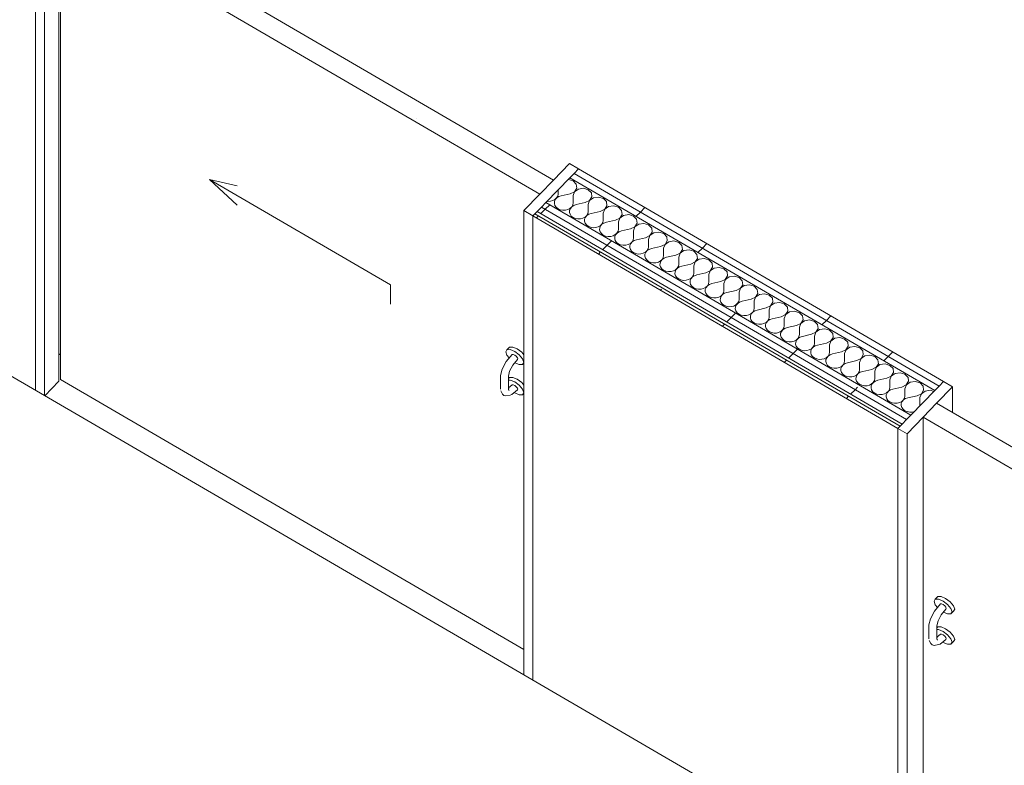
# Model space of a CAD drawing. Header units: millimetres. Extents: x -21126 to 28102, y -1237 to 9397.
# Tile 157 of 226: x 11450 to 13296, y 3736 to 5134. Entities that reach past the tile are written whole.
import ezdxf

# ---------------------------------------------------------------- set-up
doc = ezdxf.new("R2010")
doc.units = ezdxf.units.MM
doc.header["$MEASUREMENT"] = 0
doc.linetypes.add('Wipeout_Contour', pattern=[1000, 0, -1000])
for name, color, linetype in [('14_PAV_Paviment existent', 7, 'Continuous'), ('Nuevo_08_E_Envans secs', 7, 'Continuous'), ('Nuevo_Puertas Archicad', 7, 'Continuous')]:
    doc.layers.add(name, color=color, linetype=linetype)
for name, color, linetype, lineweight in [('14_PAV_Paviment existent_Pluma_Nº__89', 7, 'Continuous', 5), ('Nuevo_08_E_Envans secs_Pluma_Nº__1', 7, 'Continuous', 5), ('Nuevo_08_E_Envans secs_Pluma_Nº__47', 7, 'Continuous', 20), ('Nuevo_Puertas Archicad_Pluma_Nº__1', 7, 'Continuous', 5)]:
    doc.layers.add(name, color=color, linetype=linetype, lineweight=lineweight)
for name, color, linetype, lineweight, true_color in [('Nuevo_08_E_Envans secs_Pluma_Nº__102', 7, 'Continuous', 5, 0xcccccc), ('Nuevo_08_E_Envans secs_Pluma_Nº__171', 171, 'Continuous', 13, 0xaaaaff), ('Nuevo_08_E_Envans secs_Pluma_Nº__177', 7, 'Continuous', 15, 0xf7e046), ('Nuevo_Puertas Archicad_Pluma_Nº__3', 7, 'Continuous', 5, 0xa4a4a4)]:
    doc.layers.add(name, color=color, linetype=linetype, lineweight=lineweight, true_color=true_color)
pattern_1 = [(45, (6815.65, 8903), (-183.848, 183.848), [195, -65]), (45, (6815.65, 9086.86), (-183.848, 183.848), [195, -65])]
pattern_2 = [(0, (6815.65, 8903), (0, 779.42), [48.75, -401.25]), (0, (7040.65, 9292.7), (0, 779.42), [48.75, -401.25]), (60, (6815.65, 8903), (-675, 389.71), [48.75, -401.25]), (60, (7265.65, 8903), (-675, 389.71), [48.75, -401.25]), (120, (6864.4, 8903), (675, 389.71), [48.75, -401.25]), (120, (7314.4, 8903), (675, 389.71), [48.75, -401.25]), (0, (6815.65, 8978.01), (0, 150), [0, -150, 0, -225]), (45, (6890.65, 8978.01), (-106.066, 106.066), [0, -112.5, 0, -187.5])]

# ---------------------------------------------------------------- blocks, each defined once
blk = doc.blocks.new('*X216', base_point=(6815.6, 8903))
at = {"layer": 'Nuevo_08_E_Envans secs_Pluma_Nº__102', "color": 254, "linetype": 'Continuous', "lineweight": 5, "true_color": 0xcccccc}
for p, q in [((12478.7, 4834.3), (12478.4, 4834.3)), ((12487.7, 4831.6), (12478.7, 4834.3)), ((12493.6, 4825.7), (12487.7, 4831.6)), ((12490.2, 4811.5), (12494.5, 4818.2)), ((12494.5, 4818.2), (12493.6, 4825.7)), ((12453.6, 4796.9), (12456.7, 4799.8)), ((12456.9, 4799.7), (12454.1, 4796.6)), ((12456.7, 4799.8), (12458.7, 4803.3)), ((12460.6, 4802.2), (12456.9, 4799.7)), ((12458.7, 4803.3), (12459.4, 4807)), ((12459.4, 4814.8), (12459.4, 4807)), ((12465.1, 4803.7), (12460.6, 4802.2)), ((12482, 4807.5), (12465.1, 4803.7)), ((12482, 4807.5), (12490.2, 4811.5)), ((12490.3, 4811.5), (12487.7, 4804.3)), ((12487.7, 4804.3), (12487.7, 4790.6)), ((12497.5, 4816.5), (12490.3, 4811.5)), ((12507, 4817.9), (12497.5, 4816.5)), ((12516, 4815.2), (12507, 4817.9)), ((12521.9, 4809.2), (12516, 4815.2)), ((12518.5, 4795.1), (12522.8, 4801.8)), ((12525.8, 4800), (12518.6, 4795)), ((12522.8, 4801.8), (12521.9, 4809.2)), ((12535.3, 4801.4), (12525.8, 4800)), ((12544.3, 4798.7), (12535.3, 4801.4)), ((12438.9, 4793.6), (12440.1, 4793.4)), ((12440.1, 4793.4), (12445, 4793.6)), ((12445, 4793.6), (12449.6, 4794.8)), ((12449.6, 4794.8), (12453.6, 4796.9)), ((12452.6, 4793), (12452.4, 4789.3)), ((12452.4, 4789.3), (12453.5, 4785.6)), ((12454.1, 4796.6), (12452.6, 4793)), ((12453.5, 4785.6), (12455.9, 4782.3)), ((12455.9, 4782.3), (12459.3, 4779.6)), ((12481.9, 4780.4), (12485, 4783.4)), ((12485.1, 4783.3), (12482.4, 4780.2)), ((12485, 4783.4), (12487, 4786.8)), ((12488.9, 4785.7), (12485.1, 4783.3)), ((12487, 4786.8), (12487.7, 4790.6)), ((12493.3, 4787.3), (12488.9, 4785.7)), ((12510.3, 4791.1), (12493.3, 4787.3)), ((12510.3, 4791.1), (12518.5, 4795.1)), ((12516, 4787.8), (12515.9, 4774.1)), ((12518.6, 4795), (12516, 4787.8)), ((12550.1, 4792.8), (12544.3, 4798.7)), ((12546.8, 4778.6), (12551, 4785.3)), ((12554, 4783.6), (12546.9, 4778.5)), ((12551, 4785.3), (12550.1, 4792.8)), ((12563.5, 4785), (12554, 4783.6)), ((12572.5, 4782.3), (12563.5, 4785)), ((12578.4, 4776.3), (12572.5, 4782.3)), ((12459.3, 4779.6), (12463.6, 4777.8)), ((12463.6, 4777.8), (12468.4, 4776.9)), ((12468.4, 4776.9), (12473.2, 4777.1)), ((12473.2, 4777.1), (12477.9, 4778.3)), ((12477.9, 4778.3), (12481.9, 4780.4)), ((12480.9, 4776.6), (12480.6, 4772.8)), ((12480.6, 4772.8), (12481.8, 4769.1)), ((12482.4, 4780.2), (12480.9, 4776.6)), ((12481.8, 4769.1), (12484.2, 4765.8)), ((12484.2, 4765.8), (12487.6, 4763.2)), ((12487.6, 4763.2), (12491.9, 4761.3)), ((12506.1, 4761.8), (12510.2, 4764)), ((12510.7, 4763.7), (12509.1, 4760.1)), ((12510.2, 4764), (12513.3, 4766.9)), ((12513.4, 4766.8), (12510.7, 4763.7)), ((12513.3, 4766.9), (12515.3, 4770.3)), ((12517.1, 4769.3), (12513.4, 4766.8)), ((12515.3, 4770.3), (12515.9, 4774.1)), ((12521.6, 4770.8), (12517.1, 4769.3)), ((12538.6, 4774.6), (12521.6, 4770.8)), ((12538.6, 4774.6), (12546.8, 4778.6)), ((12546.9, 4778.5), (12544.2, 4771.3)), ((12544.2, 4771.3), (12544.2, 4757.6)), ((12575, 4762.1), (12579.3, 4768.8)), ((12582.3, 4767.1), (12575.2, 4762.1)), ((12579.3, 4768.8), (12578.4, 4776.3)), ((12591.8, 4768.5), (12582.3, 4767.1)), ((12600.8, 4765.8), (12591.8, 4768.5)), ((12606.7, 4759.8), (12600.8, 4765.8)), ((12491.9, 4761.3), (12496.6, 4760.5)), ((12496.6, 4760.5), (12501.5, 4760.6)), ((12501.5, 4760.6), (12506.1, 4761.8)), ((12509.1, 4760.1), (12508.9, 4756.3)), ((12508.9, 4756.3), (12510, 4752.7)), ((12510, 4752.7), (12512.4, 4749.4)), ((12512.4, 4749.4), (12515.9, 4746.7)), ((12515.9, 4746.7), (12520.2, 4744.9)), ((12520.2, 4744.9), (12524.9, 4744)), ((12524.9, 4744), (12529.8, 4744.2)), ((12529.8, 4744.2), (12534.4, 4745.4)), ((12534.4, 4745.4), (12538.4, 4747.5)), ((12538.9, 4747.2), (12537.4, 4743.6)), ((12538.4, 4747.5), (12541.6, 4750.4)), ((12541.7, 4750.4), (12538.9, 4747.2)), ((12541.6, 4750.4), (12543.5, 4753.9)), ((12545.4, 4752.8), (12541.7, 4750.4)), ((12543.5, 4753.9), (12544.2, 4757.6)), ((12549.9, 4754.3), (12545.4, 4752.8)), ((12566.8, 4758.2), (12549.9, 4754.3)), ((12566.8, 4758.2), (12575, 4762.1)), ((12575.2, 4762.1), (12572.5, 4754.9)), ((12572.5, 4754.9), (12572.5, 4741.2)), ((12595.1, 4741.7), (12603.3, 4745.7)), ((12603.4, 4745.6), (12600.8, 4738.4)), ((12603.3, 4745.7), (12607.6, 4752.4)), ((12610.6, 4750.6), (12603.4, 4745.6)), ((12607.6, 4752.4), (12606.7, 4759.8)), ((12620.1, 4752), (12610.6, 4750.6)), ((12629.1, 4749.3), (12620.1, 4752)), ((12634.9, 4743.4), (12629.1, 4749.3)), ((12537.4, 4743.6), (12537.2, 4739.9)), ((12537.2, 4739.9), (12538.3, 4736.2)), ((12538.3, 4736.2), (12540.7, 4732.9)), ((12540.7, 4732.9), (12544.2, 4730.2)), ((12544.2, 4730.2), (12548.4, 4728.4)), ((12548.4, 4728.4), (12553.2, 4727.5)), ((12553.2, 4727.5), (12558.1, 4727.7)), ((12558.1, 4727.7), (12562.7, 4728.9)), ((12562.7, 4728.9), (12566.7, 4731.1)), ((12565.7, 4727.2), (12565.5, 4723.4)), ((12567.2, 4730.8), (12565.7, 4727.2)), ((12566.7, 4731.1), (12569.8, 4734)), ((12569.9, 4733.9), (12567.2, 4730.8)), ((12569.8, 4734), (12571.8, 4737.4)), ((12573.7, 4736.3), (12569.9, 4733.9)), ((12571.8, 4737.4), (12572.5, 4741.2)), ((12578.1, 4737.9), (12573.7, 4736.3)), ((12595.1, 4741.7), (12578.1, 4737.9)), ((12600.8, 4738.4), (12600.7, 4724.7)), ((12623.4, 4725.2), (12631.6, 4729.2)), ((12631.7, 4729.1), (12629, 4721.9)), ((12631.6, 4729.2), (12635.9, 4735.9)), ((12638.8, 4734.2), (12631.7, 4729.1)), ((12635.9, 4735.9), (12634.9, 4743.4)), ((12648.3, 4735.6), (12638.8, 4734.2)), ((12657.4, 4732.9), (12648.3, 4735.6)), ((12663.2, 4726.9), (12657.4, 4732.9)), ((12664.1, 4719.5), (12663.2, 4726.9)), ((12565.5, 4723.4), (12566.6, 4719.7)), ((12566.6, 4719.7), (12569, 4716.4)), ((12569, 4716.4), (12572.4, 4713.8)), ((12572.4, 4713.8), (12576.7, 4711.9)), ((12576.7, 4711.9), (12581.5, 4711.1)), ((12581.5, 4711.1), (12586.3, 4711.3)), ((12586.3, 4711.3), (12591, 4712.5)), ((12591, 4712.5), (12595, 4714.6)), ((12593.9, 4710.7), (12593.7, 4707)), ((12595.5, 4714.3), (12593.9, 4710.7)), ((12595, 4714.6), (12598.1, 4717.5)), ((12598.2, 4717.4), (12595.5, 4714.3)), ((12598.1, 4717.5), (12600.1, 4721)), ((12601.9, 4719.9), (12598.2, 4717.4)), ((12600.1, 4721), (12600.7, 4724.7)), ((12606.4, 4721.4), (12601.9, 4719.9)), ((12623.4, 4725.2), (12606.4, 4721.4)), ((12628.3, 4704.5), (12629, 4708.2)), ((12629, 4721.9), (12629, 4708.2)), ((12651.7, 4708.8), (12634.7, 4705)), ((12651.7, 4708.8), (12659.9, 4712.7)), ((12660, 4712.7), (12657.3, 4705.5)), ((12659.9, 4712.7), (12664.1, 4719.5)), ((12667.1, 4717.7), (12660, 4712.7)), ((12676.6, 4719.1), (12667.1, 4717.7)), ((12685.6, 4716.4), (12676.6, 4719.1)), ((12691.5, 4710.5), (12685.6, 4716.4)), ((12692.4, 4703), (12691.5, 4710.5)), ((12593.7, 4707), (12594.9, 4703.3)), ((12594.9, 4703.3), (12597.2, 4700)), ((12597.2, 4700), (12600.7, 4697.3)), ((12600.7, 4697.3), (12605, 4695.5)), ((12605, 4695.5), (12609.7, 4694.6)), ((12609.7, 4694.6), (12614.6, 4694.8)), ((12614.6, 4694.8), (12619.2, 4696)), ((12619.2, 4696), (12623.2, 4698.1)), ((12622.2, 4694.3), (12622, 4690.5)), ((12622, 4690.5), (12623.1, 4686.8)), ((12623.7, 4697.9), (12622.2, 4694.3)), ((12623.2, 4698.1), (12626.4, 4701)), ((12626.5, 4701), (12623.7, 4697.9)), ((12626.4, 4701), (12628.3, 4704.5)), ((12630.2, 4703.4), (12626.5, 4701)), ((12634.7, 4705), (12630.2, 4703.4)), ((12656.6, 4688), (12657.3, 4691.8)), ((12657.3, 4705.5), (12657.3, 4691.8)), ((12679.9, 4692.3), (12662.9, 4688.5)), ((12679.9, 4692.3), (12688.1, 4696.3)), ((12688.2, 4696.2), (12685.6, 4689)), ((12685.6, 4689), (12685.6, 4675.3)), ((12688.1, 4696.3), (12692.4, 4703)), ((12695.4, 4701.3), (12688.2, 4696.2)), ((12704.9, 4702.6), (12695.4, 4701.3)), ((12713.9, 4700), (12704.9, 4702.6)), ((12719.7, 4694), (12713.9, 4700)), ((12720.7, 4686.5), (12719.7, 4694)), ((12623.1, 4686.8), (12625.5, 4683.5)), ((12625.5, 4683.5), (12629, 4680.9)), ((12629, 4680.9), (12633.2, 4679)), ((12633.2, 4679), (12638, 4678.2)), ((12638, 4678.2), (12642.9, 4678.3)), ((12642.9, 4678.3), (12647.5, 4679.5)), ((12647.5, 4679.5), (12651.5, 4681.7)), ((12650.5, 4677.8), (12650.3, 4674)), ((12650.3, 4674), (12651.4, 4670.4)), ((12652, 4681.4), (12650.5, 4677.8)), ((12651.4, 4670.4), (12653.8, 4667.1)), ((12651.5, 4681.7), (12654.6, 4684.6)), ((12654.8, 4684.5), (12652, 4681.4)), ((12654.6, 4684.6), (12656.6, 4688)), ((12658.5, 4686.9), (12654.8, 4684.5)), ((12662.9, 4688.5), (12658.5, 4686.9)), ((12682.9, 4668.1), (12684.9, 4671.6)), ((12686.8, 4670.5), (12683, 4668.1)), ((12684.9, 4671.6), (12685.6, 4675.3)), ((12691.2, 4672), (12686.8, 4670.5)), ((12708.2, 4675.9), (12691.2, 4672)), ((12708.2, 4675.9), (12716.4, 4679.8)), ((12713.9, 4672.6), (12713.8, 4658.9)), ((12716.5, 4679.8), (12713.9, 4672.6)), ((12716.4, 4679.8), (12720.7, 4686.5)), ((12723.7, 4684.8), (12716.5, 4679.8)), ((12733.2, 4686.2), (12723.7, 4684.8)), ((12742.2, 4683.5), (12733.2, 4686.2)), ((12748, 4677.5), (12742.2, 4683.5)), ((12748.9, 4670.1), (12748, 4677.5)), ((12653.8, 4667.1), (12657.2, 4664.4)), ((12657.2, 4664.4), (12661.5, 4662.6)), ((12661.5, 4662.6), (12666.3, 4661.7)), ((12666.3, 4661.7), (12671.1, 4661.9)), ((12671.1, 4661.9), (12675.8, 4663.1)), ((12675.8, 4663.1), (12679.8, 4665.2)), ((12678.7, 4661.3), (12678.5, 4657.6)), ((12678.5, 4657.6), (12679.7, 4653.9)), ((12680.3, 4664.9), (12678.7, 4661.3)), ((12679.7, 4653.9), (12682.1, 4650.6)), ((12679.8, 4665.2), (12682.9, 4668.1)), ((12683, 4668.1), (12680.3, 4664.9)), ((12711.2, 4651.7), (12713.2, 4655.1)), ((12715, 4654), (12711.3, 4651.6)), ((12713.2, 4655.1), (12713.8, 4658.9)), ((12719.5, 4655.6), (12715, 4654)), ((12736.5, 4659.4), (12719.5, 4655.6)), ((12736.5, 4659.4), (12744.7, 4663.4)), ((12744.8, 4663.3), (12742.1, 4656.1)), ((12742.1, 4656.1), (12742.1, 4642.4)), ((12744.7, 4663.4), (12748.9, 4670.1)), ((12751.9, 4668.3), (12744.8, 4663.3)), ((12761.4, 4669.7), (12751.9, 4668.3)), ((12770.4, 4667), (12761.4, 4669.7)), ((12776.3, 4661.1), (12770.4, 4667)), ((12772.9, 4646.9), (12777.2, 4653.6)), ((12780.2, 4651.9), (12773.1, 4646.8)), ((12777.2, 4653.6), (12776.3, 4661.1)), ((12789.7, 4653.3), (12780.2, 4651.9)), ((12798.7, 4650.6), (12789.7, 4653.3)), ((12682.1, 4650.6), (12685.5, 4647.9)), ((12685.5, 4647.9), (12689.8, 4646.1)), ((12689.8, 4646.1), (12694.5, 4645.2)), ((12694.5, 4645.2), (12699.4, 4645.4)), ((12699.4, 4645.4), (12704, 4646.6)), ((12704, 4646.6), (12708.1, 4648.8)), ((12707, 4644.9), (12706.8, 4641.1)), ((12706.8, 4641.1), (12707.9, 4637.4)), ((12708.6, 4648.5), (12707, 4644.9)), ((12707.9, 4637.4), (12710.3, 4634.1)), ((12708.1, 4648.8), (12711.2, 4651.7)), ((12711.3, 4651.6), (12708.6, 4648.5)), ((12710.3, 4634.1), (12713.8, 4631.5)), ((12736.3, 4632.3), (12739.4, 4635.2)), ((12739.6, 4635.1), (12736.8, 4632)), ((12739.4, 4635.2), (12741.4, 4638.7)), ((12743.3, 4637.6), (12739.6, 4635.1)), ((12741.4, 4638.7), (12742.1, 4642.4)), ((12747.8, 4639.1), (12743.3, 4637.6)), ((12764.7, 4642.9), (12747.8, 4639.1)), ((12764.7, 4642.9), (12772.9, 4646.9)), ((12773.1, 4646.8), (12770.4, 4639.6)), ((12770.4, 4639.6), (12770.4, 4625.9)), ((12804.6, 4644.6), (12798.7, 4650.6)), ((12801.2, 4630.4), (12805.5, 4637.2)), ((12808.5, 4635.4), (12801.3, 4630.4)), ((12805.5, 4637.2), (12804.6, 4644.6)), ((12818, 4636.8), (12808.5, 4635.4)), ((12827, 4634.1), (12818, 4636.8)), ((12832.8, 4628.1), (12827, 4634.1)), ((12713.8, 4631.5), (12718.1, 4629.6)), ((12718.1, 4629.6), (12722.8, 4628.8)), ((12722.8, 4628.8), (12727.7, 4629)), ((12727.7, 4629), (12732.3, 4630.2)), ((12732.3, 4630.2), (12736.3, 4632.3)), ((12735.3, 4628.4), (12735.1, 4624.6)), ((12735.1, 4624.6), (12736.2, 4621)), ((12736.8, 4632), (12735.3, 4628.4)), ((12736.2, 4621), (12738.6, 4617.7)), ((12738.6, 4617.7), (12742.1, 4615)), ((12742.1, 4615), (12746.3, 4613.2)), ((12760.6, 4613.7), (12764.6, 4615.8)), ((12765.1, 4615.5), (12763.6, 4612)), ((12764.6, 4615.8), (12767.7, 4618.7)), ((12767.8, 4618.7), (12765.1, 4615.5)), ((12767.7, 4618.7), (12769.7, 4622.2)), ((12771.6, 4621.1), (12767.8, 4618.7)), ((12769.7, 4622.2), (12770.4, 4625.9)), ((12776, 4622.6), (12771.6, 4621.1)), ((12793, 4626.5), (12776, 4622.6)), ((12793, 4626.5), (12801.2, 4630.4)), ((12798.7, 4623.2), (12798.6, 4609.5)), ((12801.3, 4630.4), (12798.7, 4623.2)), ((12829.5, 4614), (12833.8, 4620.7)), ((12836.7, 4619), (12829.6, 4613.9)), ((12833.8, 4620.7), (12832.8, 4628.1)), ((12846.2, 4620.3), (12836.7, 4619)), ((12855.3, 4617.6), (12846.2, 4620.3)), ((12861.1, 4611.7), (12855.3, 4617.6)), ((12746.3, 4613.2), (12751.1, 4612.3)), ((12751.1, 4612.3), (12755.9, 4612.5)), ((12755.9, 4612.5), (12760.6, 4613.7)), ((12763.6, 4612), (12763.4, 4608.2)), ((12763.4, 4608.2), (12764.5, 4604.5)), ((12764.5, 4604.5), (12766.9, 4601.2)), ((12766.9, 4601.2), (12770.3, 4598.5)), ((12770.3, 4598.5), (12774.6, 4596.7)), ((12774.6, 4596.7), (12779.3, 4595.9)), ((12784.2, 4596), (12788.8, 4597.2)), ((12788.8, 4597.2), (12792.9, 4599.4)), ((12793.4, 4599.1), (12791.8, 4595.5)), ((12792.9, 4599.4), (12796, 4602.3)), ((12796.1, 4602.2), (12793.4, 4599.1)), ((12796, 4602.3), (12798, 4605.7)), ((12799.8, 4604.6), (12796.1, 4602.2)), ((12798, 4605.7), (12798.6, 4609.5)), ((12804.3, 4606.2), (12799.8, 4604.6)), ((12821.3, 4610), (12804.3, 4606.2)), ((12821.3, 4610), (12829.5, 4614)), ((12829.6, 4613.9), (12826.9, 4606.7)), ((12826.9, 4606.7), (12826.9, 4593)), ((12849.6, 4593.5), (12857.7, 4597.5)), ((12857.9, 4597.5), (12855.2, 4590.3)), ((12857.7, 4597.5), (12862, 4604.2)), ((12865, 4602.5), (12857.9, 4597.5)), ((12862, 4604.2), (12861.1, 4611.7)), ((12874.5, 4603.9), (12865, 4602.5)), ((12883.5, 4601.2), (12874.5, 4603.9)), ((12889.4, 4595.2), (12883.5, 4601.2)), ((12779.3, 4595.9), (12784.2, 4596)), ((12791.8, 4595.5), (12791.6, 4591.7)), ((12791.6, 4591.7), (12792.8, 4588)), ((12792.8, 4588), (12795.1, 4584.7)), ((12795.1, 4584.7), (12798.6, 4582.1)), ((12798.6, 4582.1), (12802.9, 4580.3)), ((12802.9, 4580.3), (12807.6, 4579.4)), ((12807.6, 4579.4), (12812.5, 4579.6)), ((12812.5, 4579.6), (12817.1, 4580.8)), ((12817.1, 4580.8), (12821.1, 4582.9)), ((12820.1, 4579), (12819.9, 4575.3)), ((12821.6, 4582.6), (12820.1, 4579)), ((12821.1, 4582.9), (12824.3, 4585.8)), ((12824.4, 4585.8), (12821.6, 4582.6)), ((12824.3, 4585.8), (12826.2, 4589.3)), ((12828.1, 4588.2), (12824.4, 4585.8)), ((12826.2, 4589.3), (12826.9, 4593)), ((12832.6, 4589.7), (12828.1, 4588.2)), ((12849.6, 4593.5), (12832.6, 4589.7)), ((12855.2, 4590.3), (12855.2, 4576.6)), ((12877.8, 4577.1), (12886, 4581.1)), ((12886.1, 4581), (12883.5, 4573.8)), ((12886, 4581.1), (12890.3, 4587.8)), ((12893.3, 4586), (12886.1, 4581)), ((12890.3, 4587.8), (12889.4, 4595.2)), ((12902.8, 4587.4), (12893.3, 4586)), ((12911.8, 4584.7), (12902.8, 4587.4)), ((12917.6, 4578.8), (12911.8, 4584.7)), ((12918.6, 4571.3), (12917.6, 4578.8)), ((12819.9, 4575.3), (12821, 4571.6)), ((12821, 4571.6), (12823.4, 4568.3)), ((12823.4, 4568.3), (12826.9, 4565.6)), ((12826.9, 4565.6), (12831.1, 4563.8)), ((12831.1, 4563.8), (12835.9, 4562.9)), ((12835.9, 4562.9), (12840.8, 4563.1)), ((12840.8, 4563.1), (12845.4, 4564.3)), ((12845.4, 4564.3), (12849.4, 4566.5)), ((12848.4, 4562.6), (12848.2, 4558.8)), ((12849.9, 4566.2), (12848.4, 4562.6)), ((12849.4, 4566.5), (12852.5, 4569.4)), ((12852.6, 4569.3), (12849.9, 4566.2)), ((12852.5, 4569.4), (12854.5, 4572.8)), ((12856.4, 4571.7), (12852.6, 4569.3)), ((12854.5, 4572.8), (12855.2, 4576.6)), ((12860.8, 4573.3), (12856.4, 4571.7)), ((12877.8, 4577.1), (12860.8, 4573.3)), ((12882.8, 4556.4), (12883.5, 4560.1)), ((12883.5, 4573.8), (12883.5, 4560.1)), ((12906.1, 4560.6), (12889.1, 4556.8)), ((12906.1, 4560.6), (12914.3, 4564.6)), ((12914.4, 4564.5), (12911.7, 4557.3)), ((12914.3, 4564.6), (12918.6, 4571.3)), ((12921.5, 4569.6), (12914.4, 4564.5)), ((12931, 4571), (12921.5, 4569.6)), ((12940.1, 4568.3), (12931, 4571)), ((12945.9, 4562.3), (12940.1, 4568.3)), ((12946.8, 4554.9), (12945.9, 4562.3)), ((12848.2, 4558.8), (12849.3, 4555.1)), ((12849.3, 4555.1), (12851.7, 4551.8)), ((12851.7, 4551.8), (12855.1, 4549.2)), ((12855.1, 4549.2), (12859.4, 4547.3)), ((12859.4, 4547.3), (12864.2, 4546.5)), ((12864.2, 4546.5), (12869, 4546.6)), ((12869, 4546.6), (12873.7, 4547.9)), ((12873.7, 4547.9), (12877.7, 4550)), ((12876.6, 4546.1), (12876.4, 4542.3)), ((12876.4, 4542.3), (12877.6, 4538.7)), ((12878.2, 4549.7), (12876.6, 4546.1)), ((12877.7, 4550), (12880.8, 4552.9)), ((12880.9, 4552.8), (12878.2, 4549.7)), ((12880.8, 4552.9), (12882.8, 4556.4)), ((12884.7, 4555.3), (12880.9, 4552.8)), ((12889.1, 4556.8), (12884.7, 4555.3)), ((12911, 4539.9), (12911.7, 4543.6)), ((12911.7, 4557.3), (12911.7, 4543.6)), ((12934.4, 4544.2), (12917.4, 4540.3)), ((12934.4, 4544.2), (12942.6, 4548.1)), ((12942.7, 4548.1), (12940, 4540.9)), ((12942.6, 4548.1), (12946.8, 4554.9)), ((12949.8, 4553.1), (12942.7, 4548.1)), ((12959.3, 4554.5), (12949.8, 4553.1)), ((12968.3, 4551.8), (12959.3, 4554.5)), ((12974.2, 4545.8), (12968.3, 4551.8)), ((12975.1, 4538.4), (12974.2, 4545.8)), ((12877.6, 4538.7), (12880, 4535.4)), ((12880, 4535.4), (12883.4, 4532.7)), ((12883.4, 4532.7), (12887.7, 4530.9)), ((12887.7, 4530.9), (12892.4, 4530)), ((12892.4, 4530), (12897.3, 4530.2)), ((12897.3, 4530.2), (12901.9, 4531.4)), ((12901.9, 4531.4), (12906, 4533.5)), ((12904.9, 4529.7), (12904.7, 4525.9)), ((12904.7, 4525.9), (12905.8, 4522.2)), ((12906.4, 4533.2), (12904.9, 4529.7)), ((12906, 4533.5), (12909.1, 4536.4)), ((12909.2, 4536.4), (12906.4, 4533.2)), ((12909.1, 4536.4), (12911, 4539.9)), ((12912.9, 4538.8), (12909.2, 4536.4)), ((12917.4, 4540.3), (12912.9, 4538.8)), ((12937.3, 4520), (12939.3, 4523.4)), ((12939.3, 4523.4), (12940, 4527.2)), ((12940, 4540.9), (12940, 4527.2)), ((12945.7, 4523.9), (12941.2, 4522.3)), ((12962.6, 4527.7), (12945.7, 4523.9)), ((12962.6, 4527.7), (12970.8, 4531.7)), ((12970.9, 4531.6), (12968.3, 4524.4)), ((12968.3, 4524.4), (12968.3, 4510.7)), ((12970.8, 4531.7), (12975.1, 4538.4)), ((12978.1, 4536.7), (12970.9, 4531.6)), ((12987.6, 4538), (12978.1, 4536.7)), ((12996.6, 4535.3), (12987.6, 4538)), ((13002.5, 4529.4), (12996.6, 4535.3)), ((13003.4, 4521.9), (13002.5, 4529.4)), ((12905.8, 4522.2), (12908.2, 4518.9)), ((12908.2, 4518.9), (12911.7, 4516.2)), ((12911.7, 4516.2), (12915.9, 4514.4)), ((12915.9, 4514.4), (12920.7, 4513.5)), ((12920.7, 4513.5), (12925.6, 4513.7)), ((12925.6, 4513.7), (12930.2, 4514.9)), ((12930.2, 4514.9), (12934.2, 4517.1)), ((12933.2, 4513.2), (12933, 4509.4)), ((12933, 4509.4), (12934.1, 4505.7)), ((12934.7, 4516.8), (12933.2, 4513.2)), ((12934.1, 4505.7), (12936.5, 4502.4)), ((12934.2, 4517.1), (12937.3, 4520)), ((12937.5, 4519.9), (12934.7, 4516.8)), ((12941.2, 4522.3), (12937.5, 4519.9)), ((12965.6, 4503.5), (12967.6, 4507)), ((12969.5, 4505.9), (12965.7, 4503.4)), ((12967.6, 4507), (12968.3, 4510.7)), ((12973.9, 4507.4), (12969.5, 4505.9)), ((12990.9, 4511.2), (12973.9, 4507.4)), ((12990.9, 4511.2), (12999.1, 4515.2)), ((12996.6, 4507.9), (12996.5, 4494.3)), ((12999.2, 4515.1), (12996.6, 4507.9)), ((12999.1, 4515.2), (13003.4, 4521.9)), ((13006.4, 4520.2), (12999.2, 4515.1)), ((13015.9, 4521.6), (13006.4, 4520.2)), ((13024.9, 4518.9), (13015.9, 4521.6)), ((13030.7, 4512.9), (13024.9, 4518.9)), ((13027.4, 4498.8), (13031.6, 4505.5)), ((13031.6, 4505.5), (13030.7, 4512.9)), ((13044.1, 4505.1), (13034.6, 4503.7)), ((13053.2, 4502.4), (13044.1, 4505.1)), ((12936.5, 4502.4), (12939.9, 4499.8)), ((12939.9, 4499.8), (12944.2, 4497.9)), ((12944.2, 4497.9), (12949, 4497.1)), ((12949, 4497.1), (12953.8, 4497.3)), ((12953.8, 4497.3), (12958.5, 4498.5)), ((12958.5, 4498.5), (12962.5, 4500.6)), ((12961.5, 4496.7), (12961.2, 4493)), ((12961.2, 4493), (12962.4, 4489.3)), ((12963, 4500.3), (12961.5, 4496.7)), ((12962.4, 4489.3), (12964.8, 4486)), ((12962.5, 4500.6), (12965.6, 4503.5)), ((12965.7, 4503.4), (12963, 4500.3)), ((12964.8, 4486), (12968.2, 4483.3)), ((12990.8, 4484.1), (12993.9, 4487.1)), ((12994, 4487), (12991.3, 4483.9)), ((12993.9, 4487.1), (12995.9, 4490.5)), ((12997.7, 4489.4), (12994, 4487)), ((12995.9, 4490.5), (12996.5, 4494.3)), ((13002.2, 4491), (12997.7, 4489.4)), ((13019.2, 4494.8), (13002.2, 4491)), ((13019.2, 4494.8), (13027.4, 4498.8)), ((13027.5, 4498.7), (13024.8, 4491.5)), ((13024.8, 4491.5), (13024.8, 4477.8)), ((13034.6, 4503.7), (13027.5, 4498.7)), ((13059, 4496.5), (13053.2, 4502.4)), ((13055.6, 4482.3), (13059.9, 4489)), ((13062.9, 4487.3), (13055.8, 4482.2)), ((13059.9, 4489), (13059, 4496.5)), ((13072.4, 4488.7), (13062.9, 4487.3)), ((13081.4, 4486), (13072.4, 4488.7)), ((13087.3, 4480), (13081.4, 4486)), ((12968.2, 4483.3), (12972.5, 4481.5)), ((12972.5, 4481.5), (12977.2, 4480.6)), ((12977.2, 4480.6), (12982.1, 4480.8)), ((12982.1, 4480.8), (12986.7, 4482)), ((12986.7, 4482), (12990.8, 4484.1)), ((12989.7, 4480.3), (12989.5, 4476.5)), ((12989.5, 4476.5), (12990.6, 4472.8)), ((12991.3, 4483.9), (12989.7, 4480.3)), ((12990.6, 4472.8), (12993, 4469.5)), ((12993, 4469.5), (12996.5, 4466.9)), ((13015, 4465.5), (13019, 4467.7)), ((13019.5, 4467.4), (13018, 4463.8)), ((13019, 4467.7), (13022.2, 4470.6)), ((13022.3, 4470.5), (13019.5, 4467.4)), ((13022.2, 4470.6), (13024.1, 4474)), ((13026, 4473), (13022.3, 4470.5)), ((13024.1, 4474), (13024.8, 4477.8)), ((13030.5, 4474.5), (13026, 4473)), ((13047.4, 4478.3), (13030.5, 4474.5)), ((13047.4, 4478.3), (13055.6, 4482.3)), ((13055.8, 4482.2), (13053.1, 4475)), ((13053.1, 4475), (13053.1, 4461.3)), ((13083.9, 4465.8), (13088.2, 4472.5)), ((13091.2, 4470.8), (13084, 4465.8)), ((13088.2, 4472.5), (13087.3, 4480)), ((13100.7, 4472.2), (13091.2, 4470.8)), ((13109.7, 4469.5), (13100.7, 4472.2)), ((13115.5, 4463.5), (13109.7, 4469.5)), ((12996.5, 4466.9), (13000.8, 4465)), ((13000.8, 4465), (13005.5, 4464.2)), ((13005.5, 4464.2), (13010.4, 4464.3)), ((13010.4, 4464.3), (13015, 4465.5)), ((13018, 4463.8), (13017.8, 4460)), ((13017.8, 4460), (13018.9, 4456.4)), ((13018.9, 4456.4), (13021.3, 4453.1)), ((13021.3, 4453.1), (13024.8, 4450.4)), ((13024.8, 4450.4), (13029, 4448.6)), ((13038.7, 4447.9), (13043.3, 4449.1)), ((13043.3, 4449.1), (13047.3, 4451.2)), ((13047.8, 4450.9), (13046.3, 4447.3)), ((13047.3, 4451.2), (13050.4, 4454.1)), ((13050.5, 4454.1), (13047.8, 4450.9)), ((13050.4, 4454.1), (13052.4, 4457.6)), ((13054.3, 4456.5), (13050.5, 4454.1)), ((13052.4, 4457.6), (13053.1, 4461.3)), ((13058.7, 4458), (13054.3, 4456.5)), ((13075.7, 4461.9), (13058.7, 4458)), ((13075.7, 4461.9), (13083.9, 4465.8)), ((13081.4, 4458.6), (13081.3, 4444.9)), ((13084, 4465.8), (13081.4, 4458.6)), ((13104, 4445.4), (13112.2, 4449.4)), ((13112.3, 4449.3), (13109.6, 4442.1)), ((13112.2, 4449.4), (13116.5, 4456.1)), ((13119.4, 4454.3), (13112.3, 4449.3)), ((13116.5, 4456.1), (13115.5, 4463.5)), ((13128.9, 4455.7), (13119.4, 4454.3)), ((13138, 4453), (13128.9, 4455.7)), ((13143.8, 4447.1), (13138, 4453)), ((13029, 4448.6), (13033.8, 4447.7)), ((13033.8, 4447.7), (13038.7, 4447.9)), ((13046.3, 4447.3), (13046.1, 4443.6)), ((13046.1, 4443.6), (13047.2, 4439.9)), ((13047.2, 4439.9), (13049.6, 4436.6)), ((13049.6, 4436.6), (13053, 4433.9)), ((13053, 4433.9), (13057.3, 4432.1)), ((13057.3, 4432.1), (13062.1, 4431.2)), ((13062.1, 4431.2), (13066.9, 4431.4)), ((13066.9, 4431.4), (13071.6, 4432.6)), ((13071.6, 4432.6), (13075.6, 4434.8)), ((13074.5, 4430.9), (13074.3, 4427.1)), ((13076.1, 4434.5), (13074.5, 4430.9)), ((13075.6, 4434.8), (13078.7, 4437.7)), ((13078.8, 4437.6), (13076.1, 4434.5)), ((13078.7, 4437.7), (13080.7, 4441.1)), ((13082.5, 4440), (13078.8, 4437.6)), ((13080.7, 4441.1), (13081.3, 4444.9)), ((13087, 4441.6), (13082.5, 4440)), ((13104, 4445.4), (13087, 4441.6)), ((13109.6, 4442.1), (13109.6, 4428.4)), ((13132.3, 4428.9), (13140.5, 4432.9)), ((13140.6, 4432.8), (13137.9, 4425.6)), ((13140.5, 4432.9), (13144.7, 4439.6)), ((13147.7, 4437.9), (13140.6, 4432.8)), ((13144.7, 4439.6), (13143.8, 4447.1)), ((13157.2, 4439.3), (13147.7, 4437.9)), ((13164.1, 4437.2), (13157.2, 4439.3)), ((13074.3, 4427.1), (13075.5, 4423.4)), ((13075.5, 4423.4), (13077.8, 4420.1)), ((13077.8, 4420.1), (13081.3, 4417.5)), ((13081.3, 4417.5), (13085.6, 4415.6)), ((13085.6, 4415.6), (13090.3, 4414.8)), ((13090.3, 4414.8), (13095.2, 4415)), ((13095.2, 4415), (13099.8, 4416.2)), ((13099.8, 4416.2), (13103.8, 4418.3)), ((13102.8, 4414.4), (13102.6, 4410.6)), ((13104.3, 4418), (13102.8, 4414.4)), ((13103.8, 4418.3), (13107, 4421.2)), ((13107.1, 4421.1), (13104.3, 4418)), ((13107, 4421.2), (13108.9, 4424.7)), ((13110.8, 4423.6), (13107.1, 4421.1)), ((13108.9, 4424.7), (13109.6, 4428.4)), ((13115.3, 4425.1), (13110.8, 4423.6)), ((13132.3, 4428.9), (13115.3, 4425.1)), ((13137.5, 4409.8), (13137.9, 4411.9)), ((13137.9, 4425.6), (13137.9, 4411.9)), ((13102.6, 4410.6), (13103.7, 4407)), ((13103.7, 4407), (13106.1, 4403.7)), ((13106.1, 4403.7), (13109.6, 4401)), ((13109.6, 4401), (13113.8, 4399.2)), ((13113.8, 4399.2), (13118.6, 4398.3)), ((13118.6, 4398.3), (13123.5, 4398.5)), ((13123.5, 4398.5), (13127.5, 4399.6))]:
    blk.add_line(p, q, dxfattribs=at)
blk = doc.blocks.new('Elem Sección_171_2', base_point=(6815.6, 8903))
at = {"layer": 'Nuevo_08_E_Envans secs_Pluma_Nº__47', "color": 7, "linetype": 'Continuous', "lineweight": 20}
blk.add_line((11526.3, 4505.6), (11523.1, 4507.5), dxfattribs=at)
at = {"layer": 'Nuevo_08_E_Envans secs', "lineweight": 0}
blk.add_blockref('*X216', (6815.6, 8903), dxfattribs=at)
at = {"color": 254, "linetype": 'Wipeout_Contour', "lineweight": 0, "ltscale": 54622.994738}
blk.add_wipeout([(13173.8, 4447.2), (13182.1, 4455.8), (12497.8, 4854.3), (12489.5, 4845.7)], dxfattribs=at).dxf.layer = 'Nuevo_08_E_Envans secs'
at = {"layer": 'Nuevo_08_E_Envans secs_Pluma_Nº__177', "linetype": 'Continuous', "lineweight": 15, "true_color": 0xf7e046}
h = blk.add_hatch(dxfattribs=at)
h.set_pattern_fill('Panellat_HPL_0002', color=53, style=0, pattern_type=2)
h.set_pattern_definition(pattern_1)
h.paths.add_polyline_path([(13173.8, 4447.2), (13182.1, 4455.8), (12497.8, 4854.3), (12489.5, 4845.7)])
at = {"color": 254, "linetype": 'Wipeout_Contour', "lineweight": 0, "ltscale": 54580.178691}
blk.add_wipeout([(13165.5, 4438.7), (13173.8, 4447.2), (12489.5, 4845.7), (12481.2, 4837.2)], dxfattribs=at).dxf.layer = 'Nuevo_08_E_Envans secs'
at = {"layer": 'Nuevo_08_E_Envans secs_Pluma_Nº__177', "linetype": 'Continuous', "lineweight": 15, "true_color": 0xf7e046}
h = blk.add_hatch(dxfattribs=at)
h.set_pattern_fill('Panellat_HPL_0002', color=53, style=0, pattern_type=2)
h.set_pattern_definition(pattern_1)
h.paths.add_polyline_path([(13165.5, 4438.7), (13173.8, 4447.2), (12489.5, 4845.7), (12481.2, 4837.2)])
at = {"color": 254, "linetype": 'Wipeout_Contour', "lineweight": 0, "ltscale": 54307.002728}
blk.add_wipeout([(13112.6, 4384.2), (13120.9, 4392.7), (12436.5, 4791.2), (12428.2, 4782.7)], dxfattribs=at).dxf.layer = 'Nuevo_08_E_Envans secs'
at = {"layer": 'Nuevo_08_E_Envans secs_Pluma_Nº__177', "linetype": 'Continuous', "lineweight": 15, "true_color": 0xf7e046}
h = blk.add_hatch(dxfattribs=at)
h.set_pattern_fill('Panellat_HPL_0002', color=53, style=0, pattern_type=2)
h.set_pattern_definition(pattern_1)
h.paths.add_polyline_path([(13112.6, 4384.2), (13120.9, 4392.7), (12436.5, 4791.2), (12428.2, 4782.7)])
at = {"color": 254, "linetype": 'Wipeout_Contour', "lineweight": 0, "ltscale": 54264.245775}
blk.add_wipeout([(12419.9, 4774.1), (13104.3, 4375.6), (13112.6, 4384.2), (12428.2, 4782.7)], dxfattribs=at).dxf.layer = 'Nuevo_08_E_Envans secs'
at = {"layer": 'Nuevo_08_E_Envans secs_Pluma_Nº__177', "linetype": 'Continuous', "lineweight": 15, "true_color": 0xf7e046}
h = blk.add_hatch(dxfattribs=at)
h.set_pattern_fill('Panellat_HPL_0002', color=53, style=0, pattern_type=2)
h.set_pattern_definition(pattern_1)
h.paths.add_polyline_path([(12419.9, 4774.1), (13104.3, 4375.6), (13112.6, 4384.2), (12428.2, 4782.7)])
at = {"color": 254, "linetype": 'Wipeout_Contour', "lineweight": 0, "ltscale": 54213.276543}
blk.add_wipeout([(12416.1, 4770.2), (12412.3, 4766.2), (13096.6, 4367.7), (13100.5, 4371.7)], dxfattribs=at).dxf.layer = 'Nuevo_08_E_Envans secs'
at = {"layer": 'Nuevo_08_E_Envans secs_Pluma_Nº__171', "linetype": 'Continuous', "lineweight": 13, "true_color": 0xaaaaff}
h = blk.add_hatch(dxfattribs=at)
h.set_pattern_fill('Panellat_HPL_0002', color=161, style=0, pattern_type=2)
h.set_pattern_definition(pattern_1)
h.paths.add_polyline_path([(12416.1, 4770.2), (12412.3, 4766.2), (13096.6, 4367.7), (13100.5, 4371.7)])
at = {"layer": 'Nuevo_08_E_Envans secs_Pluma_Nº__1', "color": 7, "linetype": 'Continuous', "lineweight": 5}
for p, q in [((12481.2, 4837.2), (13165.5, 4438.7)), ((12489.5, 4845.7), (13173.8, 4447.2)), ((12497.8, 4854.3), (13182.1, 4455.8)), ((12428.2, 4782.7), (13112.6, 4384.2)), ((12436.5, 4791.2), (13120.9, 4392.7)), ((12412.3, 4766.2), (13096.6, 4367.7)), ((12416.1, 4770.2), (13100.5, 4371.7)), ((12419.9, 4774.1), (13104.3, 4375.6))]:
    blk.add_line(p, q, dxfattribs=at)
blk = doc.blocks.new('Elem Sección_178_2', base_point=(6815.6, 8903))
at = {"layer": 'Nuevo_Puertas Archicad', "linetype": 'Continuous', "lineweight": 0, "true_color": 0xffffff}
h = blk.add_hatch(dxfattribs=at)
h.set_pattern_fill('Hormigón_en_Masa_0002', style=0, pattern_type=2)
h.set_pattern_definition(pattern_2)
h.paths.add_polyline_path([(13169.1, 4415), (13143.6, 4388.7), (14042.6, 3865.3), (14068.1, 3891.6)])
at = {"layer": 'Nuevo_Puertas Archicad_Pluma_Nº__1', "color": 7, "linetype": 'Continuous', "lineweight": 5}
for p, q in [((13182.1, 4455.8), (13199.1, 4445.9)), ((13199.1, 4397.6), (13199.1, 4445.9)), ((13169.1, 4415), (14068.1, 3891.6)), ((13143.6, 3517.7), (13143.6, 4388.7)), ((13143.6, 4388.7), (14042.6, 3865.3)), ((13096.6, 4367.7), (13096.6, 3497.7)), ((13096.6, 4367.7), (13113.6, 4357.9)), ((13113.6, 3487.8), (13113.6, 4357.9)), ((13166.5, 4047.6), (13164.2, 4043.8)), ((13164.2, 4043.8), (13166.5, 4037.3)), ((13171.3, 4052.6), (13166.5, 4047.6)), ((13172.7, 4047.8), (13166.5, 4047.6)), ((13177.5, 4052.7), (13171.3, 4052.6)), ((13181.2, 4044.2), (13172.7, 4047.8)), ((13186, 4049.2), (13177.5, 4052.7)), ((13189.7, 4037.9), (13181.2, 4044.2)), ((13194.5, 4042.8), (13186, 4049.2)), ((13200.7, 4035.4), (13194.5, 4042.8)), ((13165.4, 4025.4), (13157.6, 4011)), ((13176.1, 4038.7), (13165.4, 4025.4)), ((13166.5, 4037.3), (13170.8, 4032.2)), ((13178.2, 4038.8), (13176.1, 4038.7)), ((13186.3, 4029.1), (13177.9, 4018.6)), ((13181.2, 4037.5), (13178.2, 4038.8)), ((13184.2, 4035.3), (13181.2, 4037.5)), ((13186.3, 4032.7), (13184.2, 4035.3)), ((13187.1, 4030.4), (13186.3, 4032.7)), ((13186.3, 4029.1), (13187.1, 4030.4)), ((13195.9, 4030.5), (13189.7, 4037.9)), ((13198.2, 4024), (13195.9, 4030.5)), ((13200.7, 4025.1), (13195.9, 4020.2)), ((13203, 4028.9), (13200.7, 4035.4)), ((13200.7, 4025.1), (13203, 4028.9)), ((13157.6, 4011), (13154.7, 3999.4)), ((13171.7, 4007.2), (13169.4, 3998)), ((13177.9, 4018.6), (13171.7, 4007.2)), ((13181.7, 4023.3), (13189.7, 4020)), ((13189.7, 4020), (13195.9, 4020.2)), ((13195.9, 4020.2), (13198.2, 4024)), ((13154.7, 3973.5), (13154.7, 3999.4)), ((13169.4, 3972.1), (13169.4, 3998)), ((13171.3, 3995.6), (13169.4, 3993.7)), ((13172.7, 3990.9), (13169.4, 3990.8)), ((13177.5, 3995.8), (13171.3, 3995.6)), ((13181.2, 3987.3), (13172.7, 3990.9)), ((13186, 3992.3), (13177.5, 3995.8)), ((13189.7, 3981), (13181.2, 3987.3)), ((13194.5, 3985.9), (13186, 3992.3)), ((13158.3, 3964.4), (13155.2, 3970.5)), ((13176.1, 3981.8), (13169.4, 3976.4)), ((13169.4, 3976.9), (13169.7, 3976.6)), ((13170.6, 3975.6), (13169.4, 3975.4)), ((13171, 3971), (13169.4, 3974)), ((13186.3, 3972.2), (13175.7, 3963.5)), ((13178.2, 3981.8), (13176.1, 3981.8)), ((13181.2, 3980.6), (13178.2, 3981.8)), ((13184.2, 3978.4), (13181.2, 3980.6)), ((13186.3, 3975.8), (13184.2, 3978.4)), ((13187.1, 3973.5), (13186.3, 3975.8)), ((13186.3, 3972.2), (13187.1, 3973.5)), ((13195.9, 3973.6), (13189.7, 3981)), ((13200.7, 3978.5), (13194.5, 3985.9)), ((13198.2, 3967.1), (13195.9, 3973.6)), ((13203, 3972), (13200.7, 3978.5)), ((13200.7, 3968.2), (13203, 3972)), ((13158.3, 3964.4), (13160.8, 3961.9)), ((13160.8, 3961.9), (13164.3, 3960.9)), ((13172.7, 3962.8), (13164.3, 3960.9)), ((13172.7, 3962.8), (13175.7, 3963.5)), ((13180.3, 3967.3), (13181.2, 3966.6)), ((13181.2, 3966.6), (13189.7, 3963.1)), ((13189.7, 3963.1), (13195.9, 3963.3)), ((13200.7, 3968.2), (13195.9, 3963.3)), ((13195.9, 3963.3), (13198.2, 3967.1)), ((14098.1, 3922.4), (14071.3, 3894.8)), ((14098.1, 3922.4), (14115, 3912.6)), ((14068.1, 3891.6), (14042.6, 3865.3)), ((14068.1, 3891.6), (14068.1, 3845.3)), ((14071.3, 3843.4), (14071.3, 3894.8)), ((14071.3, 3894.8), (14088.3, 3885)), ((14088.3, 3885), (14088.3, 3833.5)), ((14039.4, 3862), (14012.6, 3834.4)), ((14039.4, 3862), (14056.4, 3852.1)), ((14042.6, 3865.3), (14042.6, 3860.1)), ((14012.6, 3834.4), (14012.6, 2964.3)), ((14012.6, 3834.4), (14029.6, 3824.5)), ((14029.6, 2954.5), (14029.6, 3824.5)), ((13143.6, 3517.7), (13114.2, 3487.4)), ((14012.6, 3011.6), (13143.6, 3517.7))]:
    blk.add_line(p, q, dxfattribs=at)
at = {"layer": 'Nuevo_Puertas Archicad_Pluma_Nº__1', "color": 7, "linetype": 'Continuous', "lineweight": 5, "flags": 128}
for points in [[(13182.1, 4455.8), (13173.8, 4447.2), (13165.5, 4438.7), (13120.9, 4392.7), (13112.6, 4384.2), (13104.3, 4375.6), (13100.5, 4371.7), (13096.6, 4367.7)], [(13199.1, 4445.9), (13169.1, 4415), (13143.6, 4388.7), (13113.6, 4357.9)], [(14115, 3912.6), (14106.8, 3904), (14098.5, 3895.5), (14088.3, 3885)], [(14056.4, 3852.1), (14053.8, 3849.5), (14045.5, 3840.9), (14037.2, 3832.4), (14033.4, 3828.5), (14029.6, 3824.5)]]:
    blk.add_lwpolyline(points, dxfattribs=at)
at = {"layer": 'Nuevo_Puertas Archicad_Pluma_Nº__3', "color": 253, "linetype": 'Continuous', "lineweight": 5, "true_color": 0xa4a4a4}
for p, q in [((13423.4, 3892.7), (13762.6, 3695.2)), ((13423.4, 3892.7), (13423.4, 3856.5)), ((13762.6, 3695.2), (13711.2, 3743.2)), ((13762.6, 3695.2), (13711.2, 3707))]:
    blk.add_line(p, q, dxfattribs=at)
blk = doc.blocks.new('Elem Sección_179_2', base_point=(6815.6, 8903))
at = {"layer": 'Nuevo_Puertas Archicad', "linetype": 'Continuous', "lineweight": 0, "true_color": 0xffffff}
h = blk.add_hatch(dxfattribs=at)
h.set_pattern_fill('Hormigón_en_Masa_0002', style=0, pattern_type=2)
h.set_pattern_definition(pattern_2)
h.paths.add_polyline_path([(11551.8, 5356.7), (11526.3, 5330.5), (12425.3, 4807), (12450.8, 4833.3)])
at = {"layer": 'Nuevo_Puertas Archicad_Pluma_Nº__1', "color": 7, "linetype": 'Continuous', "lineweight": 5}
for p, q in [((11564.8, 5397.5), (11581.8, 5387.6)), ((11581.8, 5387.6), (11555, 5360)), ((11581.8, 5387.6), (11581.8, 5339.3)), ((11551.8, 5356.7), (11526.3, 5330.5)), ((11538, 5369.9), (11538, 5342.5)), ((11538, 5369.9), (11555, 5360)), ((11551.8, 5356.7), (12450.8, 4833.3)), ((11555, 5354.9), (11555, 5360)), ((11506.2, 5337), (11523.1, 5327.2)), ((11523.1, 5327.2), (11496.3, 5299.6)), ((11523.1, 5327.2), (11523.1, 4456.1)), ((11526.3, 5330.5), (11526.3, 4459.4)), ((11526.3, 5330.5), (12425.3, 4807)), ((11479.4, 4439.4), (11479.4, 5309.5)), ((11479.4, 5309.5), (11496.3, 5299.6)), ((11496.3, 5299.6), (11496.3, 4429.5)), ((12480.8, 4864.1), (12497.8, 4854.3)), ((12395.3, 3906), (12395.3, 4776.1)), ((12395.3, 4776.1), (12412.3, 4766.2)), ((12412.3, 4766.2), (12412.3, 3896.2)), ((12361.2, 4511.4), (12363.4, 4515.2)), ((12363.4, 4504.9), (12361.2, 4511.4)), ((12373, 4506.3), (12362.3, 4493)), ((12368.2, 4520.2), (12363.4, 4515.2)), ((12363.4, 4515.2), (12369.6, 4515.4)), ((12367.7, 4499.8), (12363.4, 4504.9)), ((12368.2, 4520.2), (12374.4, 4520.3)), ((12369.6, 4515.4), (12378.1, 4511.9)), ((12373, 4506.3), (12375.2, 4506.4)), ((12374.4, 4520.3), (12382.9, 4516.8)), ((12375.2, 4506.4), (12378.1, 4505.1)), ((12378.1, 4511.9), (12386.6, 4505.5)), ((12378.1, 4505.1), (12381.1, 4502.9)), ((12382.9, 4516.8), (12391.4, 4510.5)), ((12386.6, 4505.5), (12392.8, 4498.1)), ((12391.4, 4510.5), (12395.3, 4505.8)), ((12362.3, 4493), (12354.5, 4478.6)), ((12374.8, 4486.2), (12368.6, 4474.8)), ((12383.3, 4496.7), (12374.8, 4486.2)), ((12386.6, 4487.6), (12378.6, 4491)), ((12381.1, 4502.9), (12383.3, 4500.3)), ((12383.3, 4500.3), (12384.1, 4498.1)), ((12384.1, 4498.1), (12383.3, 4496.7)), ((12392.8, 4487.8), (12386.6, 4487.6)), ((12392.8, 4498.1), (12395.1, 4491.6)), ((12395.1, 4491.6), (12392.8, 4487.8)), ((12395.3, 4490.4), (12392.8, 4487.8)), ((12354.5, 4478.6), (12351.6, 4467)), ((12368.6, 4474.8), (12366.4, 4465.6)), ((11523.1, 4456.1), (11497, 4429.1)), ((11526.3, 4459.4), (12395.3, 3953.3)), ((12351.6, 4441.1), (12351.6, 4467)), ((12366.4, 4439.7), (12366.4, 4465.6)), ((12368.2, 4463.3), (12366.4, 4461.3)), ((12366.4, 4458.4), (12369.6, 4458.5)), ((12373, 4449.4), (12366.4, 4444)), ((12368.2, 4463.3), (12374.4, 4463.4)), ((12369.6, 4458.5), (12378.1, 4455)), ((12373, 4449.4), (12375.2, 4449.5)), ((12374.4, 4463.4), (12382.9, 4459.9)), ((12375.2, 4449.5), (12378.1, 4448.2)), ((12378.1, 4455), (12386.6, 4448.6)), ((12382.9, 4459.9), (12391.4, 4453.6)), ((12391.4, 4453.6), (12395.3, 4448.8)), ((12355.2, 4432), (12352.1, 4438.2)), ((12357.7, 4429.5), (12355.2, 4432)), ((12369.6, 4430.4), (12361.2, 4428.6)), ((12366.6, 4444.2), (12366.4, 4444.5)), ((12367.5, 4443.3), (12366.4, 4443)), ((12367.9, 4438.6), (12366.4, 4441.6)), ((12372.6, 4431.1), (12369.6, 4430.4)), ((12383.3, 4439.8), (12372.6, 4431.1)), ((12378.1, 4434.3), (12377.2, 4434.9)), ((12378.1, 4448.2), (12381.1, 4446)), ((12386.6, 4430.7), (12378.1, 4434.3)), ((12381.1, 4446), (12383.3, 4443.4)), ((12383.3, 4443.4), (12384.1, 4441.1)), ((12384.1, 4441.1), (12383.3, 4439.8)), ((12386.6, 4448.6), (12392.8, 4441.2)), ((12392.8, 4430.9), (12386.6, 4430.7)), ((12392.8, 4441.2), (12395.1, 4434.7)), ((12395.1, 4434.7), (12392.8, 4430.9)), ((12395.3, 4433.5), (12392.8, 4430.9)), ((12361.2, 4428.6), (12357.7, 4429.5))]:
    blk.add_line(p, q, dxfattribs=at)
at = {"layer": 'Nuevo_Puertas Archicad_Pluma_Nº__1', "color": 7, "linetype": 'Continuous', "lineweight": 5, "flags": 128}
for points in [[(11564.8, 5397.5), (11556.5, 5388.9), (11548.2, 5380.4), (11538, 5369.9)], [(11506.2, 5337), (11503.6, 5334.4), (11495.3, 5325.9), (11487, 5317.3), (11483.2, 5313.4), (11479.4, 5309.5)], [(12480.8, 4864.1), (12450.8, 4833.3), (12425.3, 4807), (12395.3, 4776.1)], [(12497.8, 4854.3), (12489.5, 4845.7), (12481.2, 4837.2), (12436.5, 4791.2), (12428.2, 4782.7), (12419.9, 4774.1), (12416.1, 4770.2), (12412.3, 4766.2)]]:
    blk.add_lwpolyline(points, dxfattribs=at)
at = {"layer": 'Nuevo_Puertas Archicad_Pluma_Nº__3', "color": 253, "linetype": 'Continuous', "lineweight": 5, "true_color": 0xa4a4a4}
for p, q in [((12145.4, 4636.9), (11806.1, 4834.4)), ((11806.1, 4834.4), (11857.5, 4822.6)), ((11806.1, 4834.4), (11857.5, 4786.4)), ((12145.4, 4636.9), (12145.4, 4600.7))]:
    blk.add_line(p, q, dxfattribs=at)
blk = doc.blocks.new('Elem Sección_200_2', base_point=(6815.6, 8903))
at = {"layer": '14_PAV_Paviment existent_Pluma_Nº__89', "color": 7, "linetype": 'Continuous', "lineweight": 5}
for p, q in [((11496.3, 4429.5), (9323, 5695)), ((12395.3, 3906), (11496.3, 4429.5)), ((13113.6, 3487.8), (12395.3, 3906))]:
    blk.add_line(p, q, dxfattribs=at)

msp = doc.modelspace()

# ---------------------------------------------------------------- block references
at = {"layer": 'Nuevo_08_E_Envans secs', "lineweight": 0}
msp.add_blockref('Elem Sección_171_2', (6815.6, 8903), dxfattribs=at)

# ---------------------------------------------------------------- next in the draw order: block references
at = {"layer": '14_PAV_Paviment existent', "lineweight": 0}
msp.add_blockref('Elem Sección_200_2', (6815.6, 8903), dxfattribs=at)
at = {"layer": 'Nuevo_Puertas Archicad', "lineweight": 0}
for name in ['Elem Sección_179_2', 'Elem Sección_178_2']:
    msp.add_blockref(name, (6815.6, 8903), dxfattribs=at)

doc.saveas('drawing.dxf')
